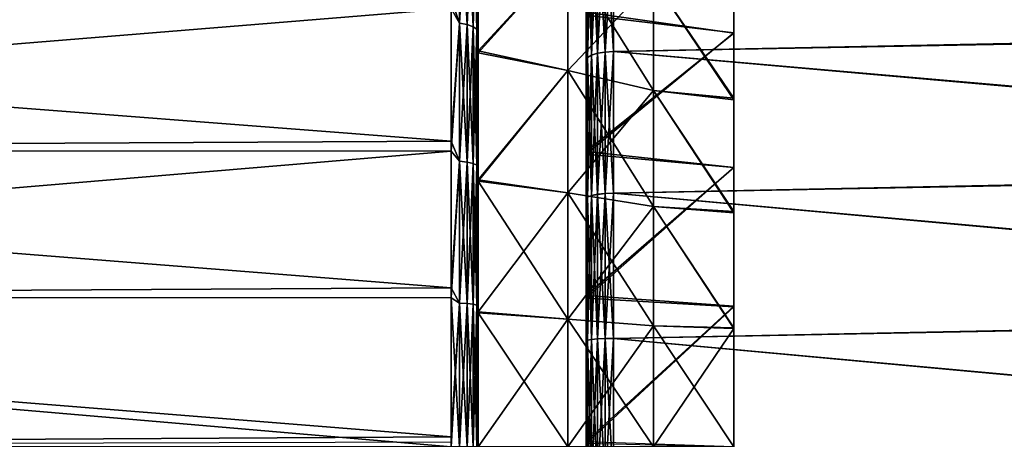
# Model space of a CAD drawing. Header units: metres. Extents: x 59 to 132, y -85 to 85.
# Tile 15 of 35: x 96 to 114, y 0 to 8. Entities that reach past the tile are written whole.
import ezdxf

# ---------------------------------------------------------------- set-up
doc = ezdxf.new("R2010")
doc.units = ezdxf.units.M
doc.layers.add('solid_21424500', color=7, linetype='CONTINUOUS')

msp = doc.modelspace()

# ---------------------------------------------------------------- linework, layer by layer
at = {"layer": 'solid_21424500'}
for points in [[(108.736504, 14.3864, 16.200062), (108.736504, 8.424644, 15.305289), (108.736504, 6.437786, 16.242321)], [(108.736504, 14.3864, 16.200062), (108.736504, 6.437786, 16.242321), (108.736504, 4.344634, 16.922398)], [(108.736504, 14.3864, 16.200062), (108.736504, 4.344634, 16.922398), (108.736504, 2.196458, 17.332869)], [(108.736504, 12.325272, 17.818939), (108.736504, 14.3864, 16.200062), (108.736504, 2.196458, 17.332869)], [(108.736504, 14.354297, -16.228565), (108.736504, 6.468956, -16.229891), (108.736504, 8.461833, -15.284655)], [(108.736504, 14.354297, -16.228565), (108.736504, 12.298341, -17.837694), (108.736504, 6.468956, -16.229891)], [(108.736504, 12.325272, 17.818939), (108.736504, 2.196458, 17.332869), (108.736504, 0, 17.471716)], [(108.736504, -12.298341, 17.837694), (108.736504, 12.325272, 17.818939), (108.736504, 0, 17.471716)], [(108.736504, -12.298341, 17.837694), (108.736504, 10.074812, 19.181723), (108.736504, 12.325272, 17.818939)], [(108.736504, 12.298341, -17.837694), (108.736504, 0, -17.471716), (108.736504, 2.207657, -17.331434)], [(108.736504, 12.298341, -17.837694), (108.736504, -12.325272, -17.818939), (108.736504, 0, -17.471716)], [(108.736504, 12.298341, -17.837694), (108.736504, 2.207657, -17.331434), (108.736504, 4.366321, -16.916761)], [(108.736504, 12.298341, -17.837694), (108.736504, 4.366321, -16.916761), (108.736504, 6.468956, -16.229891)], [(108.736504, 12.298341, -17.837694), (108.736504, -10.074812, -19.181723), (108.736504, -12.325272, -17.818939)], [(108.736504, 12.298341, -17.837694), (108.736504, 10.057593, -19.190788), (108.736504, -10.074812, -19.181723)], [(103.65406, 10.311463, -20.531813), (103.65406, 7.858143, -21.590071), (103.5, 8.135307, -21.513176)], [(103.65406, 7.858143, 21.590071), (103.65406, 10.311463, 20.531813), (103.5, 8.313634, 21.444895)], [(103.79364, 7.833867, -21.523371), (103.65406, 7.858143, -21.590071), (103.65406, 10.311463, -20.531813)], [(103.79364, 10.279608, -20.468382), (103.79364, 7.833867, -21.523371), (103.65406, 10.311463, -20.531813)], [(103.79364, 10.279608, 20.468382), (103.65406, 10.311463, 20.531813), (103.65406, 7.858143, 21.590071)], [(103.79364, 7.833867, 21.523371), (103.79364, 10.279608, 20.468382), (103.65406, 7.858143, 21.590071)], [(103.904419, 7.796014, -21.419373), (103.79364, 7.833867, -21.523371), (103.79364, 10.279608, -20.468382)], [(103.904419, 10.229938, -20.36948), (103.904419, 7.796014, -21.419373), (103.79364, 10.279608, -20.468382)], [(103.904419, 10.229938, 20.36948), (103.79364, 10.279608, 20.468382), (103.79364, 7.833867, 21.523371)], [(103.904419, 7.796014, 21.419373), (103.904419, 10.229938, 20.36948), (103.79364, 7.833867, 21.523371)], [(103.904419, 7.796014, 21.419373), (103.975525, 10.167325, 20.244808), (103.904419, 10.229938, 20.36948)], [(103.904419, 10.229938, -20.36948), (103.975525, 10.167325, -20.244808), (103.975525, 7.748298, -21.288275)], [(103.904419, 10.229938, -20.36948), (103.975525, 7.748298, -21.288275), (103.904419, 7.796014, -21.419373)], [(130.988708, 7.830913, 21.393761), (131.015579, 10.344623, 20.297642), (106.504364, 9.856913, 20.775919)], [(131.015015, 10.298287, -20.321196), (130.988342, 7.789385, -21.408918), (106.504364, 9.857169, -20.775797)], [(103.904419, 7.796014, 21.419373), (103.975525, 7.748298, 21.288275), (103.975525, 10.167325, 20.244808)], [(104, 8.130963, 20.979425), (103.975525, 10.167325, 20.244808), (103.975525, 7.748298, 21.288275)], [(104, 7.99336, -21.032206), (103.975525, 7.748298, -21.288275), (103.975525, 10.167325, -20.244808)], [(106, 8.009956, 20.918036), (108.736504, 10.074812, 19.181723), (108.736504, 7.682582, 20.258234)], [(106, 8.06446, -20.897017), (108.736504, 7.676403, -20.260729), (108.736504, 10.057593, -19.190788)], [(108.736504, -10.057593, 19.190788), (108.736504, 7.682582, 20.258234), (108.736504, 10.074812, 19.181723)], [(108.736504, -12.298341, 17.837694), (108.736504, -10.057593, 19.190788), (108.736504, 10.074812, 19.181723)], [(108.736504, 10.057593, -19.190788), (108.736504, -7.682582, -20.258234), (108.736504, -10.074812, -19.181723)], [(108.736504, 10.057593, -19.190788), (108.736504, 7.676403, -20.260729), (108.736504, -7.682582, -20.258234)], [(106.349266, 9.847236, -20.754784), (106.504364, 9.857169, -20.775797), (106.504364, 7.332766, -21.795139)], [(106.349266, 7.325061, 21.773209), (106.504364, 7.332512, 21.795225), (106.504364, 9.856913, 20.775919)], [(106.349266, 9.846919, 20.754934), (106.349266, 7.325061, 21.773209), (106.504364, 9.856913, 20.775919)], [(130.988342, 7.789385, -21.408918), (106.504364, 7.332766, -21.795139), (106.504364, 9.857169, -20.775797)], [(130.988708, 7.830913, 21.393761), (106.504364, 9.856913, 20.775919), (106.504364, 7.332512, 21.795225)], [(106.024742, 9.709466, -20.464409), (106.024742, 7.222906, -21.468475), (106, 9.554136, -20.36482)], [(106.024742, 9.709154, 20.464558), (106, 9.681117, 20.305176), (106, 7.230075, 21.301903)], [(106.024742, 7.222579, 21.468586), (106.024742, 9.709154, 20.464558), (106, 7.230075, 21.301903)], [(106, 7.230075, 21.301903), (106, 9.681117, 20.305176), (106, 8.009956, 20.918036)], [(106.096611, 7.267578, -21.601254), (106.024742, 9.709466, -20.464409), (106.096611, 9.769517, -20.590979)], [(106.096611, 9.769203, 20.591127), (106.024742, 9.709154, 20.464558), (106.024742, 7.222579, 21.468586)], [(106.096611, 9.769203, 20.591127), (106.024742, 7.222579, 21.468586), (106.096611, 7.267249, 21.601364)], [(106.096611, 7.267578, -21.601254), (106.024742, 7.222906, -21.468475), (106.024742, 9.709466, -20.464409)], [(106.096611, 9.769517, -20.590979), (106.208488, 9.817011, -20.691078), (106.208488, 7.302908, -21.706266)], [(106.096611, 7.267249, 21.601364), (106.208488, 7.302577, 21.706377), (106.208488, 9.816695, 20.691229)], [(106.096611, 9.769203, 20.591127), (106.096611, 7.267249, 21.601364), (106.208488, 9.816695, 20.691229)], [(106.096611, 7.267578, -21.601254), (106.096611, 9.769517, -20.590979), (106.208488, 7.302908, -21.706266)], [(106.208488, 9.817011, -20.691078), (106.349266, 9.847236, -20.754784), (106.349266, 7.325393, -21.773096)], [(106.208488, 7.302577, 21.706377), (106.349266, 7.325061, 21.773209), (106.349266, 9.846919, 20.754934)], [(106.208488, 9.816695, 20.691229), (106.208488, 7.302577, 21.706377), (106.349266, 9.846919, 20.754934)], [(106.208488, 7.302908, -21.706266), (106.208488, 9.817011, -20.691078), (106.349266, 7.325393, -21.773096)], [(106.349266, 7.325393, -21.773096), (106.349266, 9.847236, -20.754784), (106.504364, 7.332766, -21.795139)], [(104, 7.347619, 19.248877), (104, 9.620408, 18.218925), (104, 8.130963, 20.979425)], [(105.661659, 9.15154, 17.436804), (104, 9.620408, 18.218925), (104, 7.347619, 19.248877)], [(104, 9.58077, -18.239853), (104, 7.313177, -19.262085), (104, 7.99336, -21.032206)], [(105.661659, 9.15154, -17.436804), (104, 7.313177, -19.262085), (104, 9.58077, -18.239853)], [(106, 9.554136, -20.36482), (106, 7.0712, -21.355545), (106, 8.06446, -20.897017)], [(106.024742, 7.222906, -21.468475), (106, 7.0712, -21.355545), (106, 9.554136, -20.36482)], [(105.661659, 6.983041, -18.412766), (104, 7.313177, -19.262085), (105.661659, 9.15154, -17.436804)], [(105.661659, 9.15154, 17.436804), (104, 7.347619, 19.248877), (105.661659, 6.983041, 18.412766)], [(105.661659, 9.15154, 17.436804), (105.661659, 6.983041, 18.412766), (107.245705, 8.664774, 16.509348)], [(105.661659, 9.15154, -17.436804), (107.245705, 8.664774, -16.509348), (107.245705, 6.611616, -17.433399)], [(105.661659, 6.983041, -18.412766), (105.661659, 9.15154, -17.436804), (107.245705, 6.611616, -17.433399)], [(105.661659, 6.983041, 18.412766), (107.245705, 6.611616, 17.433399), (107.245705, 8.664774, 16.509348)], [(108.736504, 6.437786, 16.242321), (107.245705, 8.664774, 16.509348), (107.245705, 6.611616, 17.433399)], [(108.736504, 6.437786, 16.242321), (108.736504, 8.424644, 15.305289), (107.245705, 8.664774, 16.509348)], [(108.736504, 6.468956, -16.229891), (107.245705, 6.611616, -17.433399), (107.245705, 8.664774, -16.509348)], [(108.736504, 8.461833, -15.284655), (108.736504, 6.468956, -16.229891), (107.245705, 8.664774, -16.509348)], [(71.256592, 8.155912, 21.505373), (103.5, 5.675239, 22.288824), (103.5, 8.313634, 21.444895)], [(103.65406, 7.858143, 21.590071), (103.5, 8.313634, 21.444895), (103.5, 5.675239, 22.288824)], [(71.256592, 5.50426, -22.331661), (71.256592, 8.155912, -21.505373), (103.5, 8.135307, -21.513176)], [(71.256592, 8.155912, 21.505373), (71.256592, 5.50426, 22.331661), (103.5, 5.675239, 22.288824)], [(71.256592, 5.50426, -22.331661), (103.5, 8.135307, -21.513176), (103.5, 5.489997, -22.335173)], [(103.65406, 7.858143, -21.590071), (103.5, 5.489997, -22.335173), (103.5, 8.135307, -21.513176)], [(104, 5.546407, 21.805161), (104, 8.130963, 20.979425), (103.975525, 7.748298, 21.288275)], [(104, 7.347619, 19.248877), (104, 8.130963, 20.979425), (104, 5.546407, 21.805161)], [(106, 8.06446, -20.897017), (106, 5.480622, -21.718739), (108.736504, 7.676403, -20.260729)], [(106, 7.0712, -21.355545), (106, 5.480622, -21.718739), (106, 8.06446, -20.897017)], [(103.65406, 7.858143, -21.590071), (103.65406, 5.298555, -22.356361), (103.5, 5.489997, -22.335173)], [(103.65406, 5.298555, 22.356361), (103.65406, 7.858143, 21.590071), (103.5, 5.675239, 22.288824)], [(103.79364, 5.282186, -22.287294), (103.65406, 5.298555, -22.356361), (103.65406, 7.858143, -21.590071)], [(103.79364, 7.833867, -21.523371), (103.79364, 5.282186, -22.287294), (103.65406, 7.858143, -21.590071)], [(103.79364, 7.833867, 21.523371), (103.65406, 7.858143, 21.590071), (103.65406, 5.298555, 22.356361)], [(104, 7.99336, -21.032206), (104, 5.392251, -21.843702), (103.975525, 7.748298, -21.288275)], [(104, 7.313177, -19.262085), (104, 5.392251, -21.843702), (104, 7.99336, -21.032206)], [(106, 5.428738, 21.731895), (106, 8.009956, 20.918036), (108.736504, 7.682582, 20.258234)], [(106, 7.230075, 21.301903), (106, 8.009956, 20.918036), (106, 5.428738, 21.731895)], [(103.79364, 5.282186, 22.287294), (103.79364, 7.833867, 21.523371), (103.65406, 5.298555, 22.356361)], [(103.904419, 5.256663, -22.179604), (103.79364, 5.282186, -22.287294), (103.79364, 7.833867, -21.523371)], [(103.904419, 7.796014, -21.419373), (103.904419, 5.256663, -22.179604), (103.79364, 7.833867, -21.523371)], [(103.904419, 7.796014, 21.419373), (103.79364, 7.833867, 21.523371), (103.79364, 5.282186, 22.287294)], [(103.904419, 5.256663, 22.179604), (103.904419, 7.796014, 21.419373), (103.79364, 5.282186, 22.287294)], [(103.904419, 5.256663, 22.179604), (103.975525, 7.748298, 21.288275), (103.904419, 7.796014, 21.419373)], [(103.904419, 7.796014, -21.419373), (103.975525, 7.748298, -21.288275), (103.975525, 5.224489, -22.043854)], [(103.904419, 7.796014, -21.419373), (103.975525, 5.224489, -22.043854), (103.904419, 5.256663, -22.179604)], [(103.904419, 5.256663, 22.179604), (103.975525, 5.224489, 22.043854), (103.975525, 7.748298, 21.288275)], [(104, 5.546407, 21.805161), (103.975525, 7.748298, 21.288275), (103.975525, 5.224489, 22.043854)], [(104, 5.392251, -21.843702), (103.975525, 5.224489, -22.043854), (103.975525, 7.748298, -21.288275)], [(106, 5.428738, 21.731895), (108.736504, 7.682582, 20.258234), (108.736504, 5.181987, 21.03776)], [(106, 5.480622, -21.718739), (108.736504, 5.185718, -21.036776), (108.736504, 7.676403, -20.260729)], [(130.968704, 5.205945, 22.179321), (130.988708, 7.830913, 21.393761), (106.504364, 7.332512, 21.795225)], [(130.988342, 7.789385, -21.408918), (130.968506, 5.172743, -22.18709), (106.504364, 7.332766, -21.795139)], [(108.736504, -5.185718, 21.036776), (108.736504, 5.181987, 21.03776), (108.736504, 7.682582, 20.258234)], [(108.736504, -7.676403, 20.260729), (108.736504, -5.185718, 21.036776), (108.736504, 7.682582, 20.258234)], [(108.736504, -10.057593, 19.190788), (108.736504, -7.676403, 20.260729), (108.736504, 7.682582, 20.258234)], [(108.736504, 7.676403, -20.260729), (108.736504, 5.185718, -21.036776), (108.736504, -7.682582, -20.258234)], [(104, 4.954114, 19.998957), (104, 7.347619, 19.248877), (104, 5.546407, 21.805161)], [(105.661659, 6.983041, 18.412766), (104, 7.347619, 19.248877), (104, 4.954114, 19.998957)], [(104, 7.313177, -19.262085), (104, 4.929056, -20.005152), (104, 5.392251, -21.843702)], [(105.661659, 6.983041, -18.412766), (104, 4.929056, -20.005152), (104, 7.313177, -19.262085)], [(106.096611, 7.267578, -21.601254), (106.208488, 7.302908, -21.706266), (106.208488, 4.686449, -22.417217)], [(106.096611, 4.663436, 22.308838), (106.208488, 4.686107, 22.41729), (106.208488, 7.302577, 21.706377)], [(106.096611, 7.267249, 21.601364), (106.096611, 4.663436, 22.308838), (106.208488, 7.302577, 21.706377)], [(106.208488, 7.302908, -21.706266), (106.349266, 7.325393, -21.773096), (106.349266, 4.700878, -22.486238)], [(106.208488, 4.686107, 22.41729), (106.349266, 4.700535, 22.486309), (106.349266, 7.325061, 21.773209)], [(106.208488, 7.302577, 21.706377), (106.208488, 4.686107, 22.41729), (106.349266, 7.325061, 21.773209)], [(106.208488, 4.686449, -22.417217), (106.208488, 7.302908, -21.706266), (106.349266, 4.700878, -22.486238)], [(106.349266, 7.325393, -21.773096), (106.504364, 7.332766, -21.795139), (106.504364, 4.705585, -22.508999)], [(106.349266, 4.700535, 22.486309), (106.504364, 4.70534, 22.50905), (106.504364, 7.332512, 21.795225)], [(106.349266, 7.325061, 21.773209), (106.349266, 4.700535, 22.486309), (106.504364, 7.332512, 21.795225)], [(106.349266, 4.700878, -22.486238), (106.349266, 7.325393, -21.773096), (106.504364, 4.705585, -22.508999)], [(130.968506, 5.172743, -22.18709), (106.504364, 4.705585, -22.508999), (106.504364, 7.332766, -21.795139)], [(130.968704, 5.205945, 22.179321), (106.504364, 7.332512, 21.795225), (106.504364, 4.70534, 22.50905)], [(106, 4.67296, 22.004587), (106, 7.230075, 21.301903), (106, 5.428738, 21.731895)], [(106.024742, 7.222579, 21.468586), (106, 7.230075, 21.301903), (106, 4.67296, 22.004587)], [(106.024742, 7.222906, -21.468475), (106.024742, 4.635109, -22.171638), (106, 7.0712, -21.355545)], [(106.024742, 4.634771, 22.171709), (106.024742, 7.222579, 21.468586), (106, 4.67296, 22.004587)], [(106.096611, 4.663777, -22.308765), (106.024742, 7.222906, -21.468475), (106.096611, 7.267578, -21.601254)], [(106.096611, 7.267249, 21.601364), (106.024742, 7.222579, 21.468586), (106.024742, 4.634771, 22.171709)], [(106.096611, 7.267249, 21.601364), (106.024742, 4.634771, 22.171709), (106.096611, 4.663436, 22.308838)], [(106.096611, 4.663777, -22.308765), (106.024742, 4.635109, -22.171638), (106.024742, 7.222906, -21.468475)], [(106.096611, 4.663777, -22.308765), (106.096611, 7.267578, -21.601254), (106.208488, 4.686449, -22.417217)], [(105.661659, 4.712713, -19.120228), (104, 4.929056, -20.005152), (105.661659, 6.983041, -18.412766)], [(105.661659, 6.983041, 18.412766), (104, 4.954114, 19.998957), (105.661659, 4.712713, 19.120228)], [(105.661659, 6.983041, 18.412766), (105.661659, 4.712713, 19.120228), (107.245705, 6.611616, 17.433399)], [(105.661659, 6.983041, -18.412766), (107.245705, 6.611616, -17.433399), (107.245705, 4.462046, -18.103231)], [(105.661659, 4.712713, -19.120228), (105.661659, 6.983041, -18.412766), (107.245705, 4.462046, -18.103231)], [(106, 7.0712, -21.355545), (106, 4.493934, -22.042191), (106, 5.480622, -21.718739)], [(106.024742, 4.635109, -22.171638), (106, 4.493934, -22.042191), (106, 7.0712, -21.355545)], [(105.661659, 4.712713, 19.120228), (107.245705, 4.462046, 18.103231), (107.245705, 6.611616, 17.433399)], [(108.736504, 4.344634, 16.922398), (107.245705, 6.611616, 17.433399), (107.245705, 4.462046, 18.103231)], [(108.736504, 4.344634, 16.922398), (108.736504, 6.437786, 16.242321), (107.245705, 6.611616, 17.433399)], [(108.736504, 4.366321, -16.916761), (107.245705, 4.462046, -18.103231), (107.245705, 6.611616, -17.433399)], [(108.736504, 6.468956, -16.229891), (108.736504, 4.366321, -16.916761), (107.245705, 6.611616, -17.433399)], [(71.256592, 5.50426, 22.331661), (103.5, 2.954523, 22.809444), (103.5, 5.675239, 22.288824)], [(103.65406, 5.298555, 22.356361), (103.5, 5.675239, 22.288824), (103.5, 2.954523, 22.809444)], [(71.256592, 2.772344, -22.832304), (71.256592, 5.50426, -22.331661), (103.5, 5.489997, -22.335173)], [(71.256592, 5.50426, 22.331661), (71.256592, 2.772344, 22.832304), (103.5, 2.954523, 22.809444)], [(71.256592, 2.772344, -22.832304), (103.5, 5.489997, -22.335173), (103.5, 2.765053, -22.833189)], [(103.65406, 5.298555, -22.356361), (103.5, 2.765053, -22.833189), (103.5, 5.489997, -22.335173)], [(104, 2.89292, 22.313013), (104, 5.546407, 21.805161), (103.975525, 5.224489, 22.043854)], [(104, 4.954114, 19.998957), (104, 5.546407, 21.805161), (104, 2.89292, 22.313013)], [(106, 5.480622, -21.718739), (106, 2.807757, -22.223089), (108.736504, 5.185718, -21.036776)], [(106, 4.493934, -22.042191), (106, 2.807757, -22.223089), (106, 5.480622, -21.718739)], [(103.65406, 5.298555, -22.356361), (103.65406, 2.667313, -22.82032), (103.5, 2.765053, -22.833189)], [(103.65406, 2.667313, 22.82032), (103.65406, 5.298555, 22.356361), (103.5, 2.954523, 22.809444)], [(103.79364, 2.659073, -22.749819), (103.65406, 2.667313, -22.82032), (103.65406, 5.298555, -22.356361)], [(103.79364, 5.282186, -22.287294), (103.79364, 2.659073, -22.749819), (103.65406, 5.298555, -22.356361)], [(103.79364, 5.282186, 22.287294), (103.65406, 5.298555, 22.356361), (103.65406, 2.667313, 22.82032)], [(104, 5.392251, -21.843702), (104, 2.724599, -22.334095), (103.975525, 5.224489, -22.043854)], [(104, 4.929056, -20.005152), (104, 2.724599, -22.334095), (104, 5.392251, -21.843702)], [(106, 2.762359, 22.22883), (106, 5.428738, 21.731895), (108.736504, 5.181987, 21.03776)], [(106, 4.67296, 22.004587), (106, 5.428738, 21.731895), (106, 2.762359, 22.22883)], [(103.79364, 2.659073, 22.749819), (103.79364, 5.282186, 22.287294), (103.65406, 2.667313, 22.82032)], [(103.904419, 2.646224, -22.639894), (103.79364, 2.659073, -22.749819), (103.79364, 5.282186, -22.287294)], [(103.904419, 5.256663, -22.179604), (103.904419, 2.646224, -22.639894), (103.79364, 5.282186, -22.287294)], [(103.904419, 5.256663, 22.179604), (103.79364, 5.282186, 22.287294), (103.79364, 2.659073, 22.749819)], [(103.904419, 2.646224, 22.639894), (103.904419, 5.256663, 22.179604), (103.79364, 2.659073, 22.749819)], [(103.904419, 2.646224, 22.639894), (103.975525, 5.224489, 22.043854), (103.904419, 5.256663, 22.179604)], [(103.904419, 5.256663, -22.179604), (103.975525, 5.224489, -22.043854), (103.975525, 2.630028, -22.501328)], [(103.904419, 5.256663, -22.179604), (103.975525, 2.630028, -22.501328), (103.904419, 2.646224, -22.639894)], [(103.904419, 2.646224, 22.639894), (103.975525, 2.630028, 22.501328), (103.975525, 5.224489, 22.043854)], [(104, 2.89292, 22.313013), (103.975525, 5.224489, 22.043854), (103.975525, 2.630028, 22.501328)], [(104, 2.724599, -22.334095), (103.975525, 2.630028, -22.501328), (103.975525, 5.224489, -22.043854)], [(106, 2.807757, -22.223089), (108.736504, 2.612678, -21.508501), (108.736504, 5.185718, -21.036776)], [(106, 2.762359, 22.22883), (108.736504, 5.181987, 21.03776), (108.736504, 2.602266, 21.509672)], [(130.956573, 2.507928, 22.643747), (130.968704, 5.205945, 22.179321), (106.504364, 4.70534, 22.50905)], [(130.968506, 5.172743, -22.18709), (130.956497, 2.482831, -22.646513), (106.504364, 4.705585, -22.508999)], [(108.736504, 5.185718, -21.036776), (108.736504, -5.181987, -21.03776), (108.736504, -7.682582, -20.258234)], [(108.736504, 5.185718, -21.036776), (108.736504, 2.612678, -21.508501), (108.736504, -5.181987, -21.03776)], [(108.736504, -2.612678, 21.508501), (108.736504, 2.602266, 21.509672), (108.736504, 5.181987, 21.03776)], [(108.736504, -5.185718, 21.036776), (108.736504, -2.612678, 21.508501), (108.736504, 5.181987, 21.03776)], [(104, 2.504556, 20.450762), (104, 4.954114, 19.998957), (104, 2.89292, 22.313013)], [(105.661659, 4.712713, 19.120228), (104, 4.954114, 19.998957), (104, 2.504556, 20.450762)], [(104, 4.929056, -20.005152), (104, 2.490989, -20.452543), (104, 2.724599, -22.334095)], [(105.661659, 2.373663, -19.548876), (104, 2.490989, -20.452543), (104, 4.929056, -20.005152)], [(105.661659, 2.373663, -19.548876), (104, 4.929056, -20.005152), (105.661659, 4.712713, -19.120228)], [(105.661659, 4.712713, 19.120228), (104, 2.504556, 20.450762), (105.661659, 2.373663, 19.548876)], [(105.661659, 4.712713, 19.120228), (105.661659, 2.373663, 19.548876), (107.245705, 4.462046, 18.103231)], [(105.661659, 4.712713, -19.120228), (107.245705, 4.462046, -18.103231), (107.245705, 2.247409, -18.509079)], [(105.661659, 2.373663, -19.548876), (105.661659, 4.712713, -19.120228), (107.245705, 2.247409, -18.509079)], [(106, 2.059585, 22.400526), (106, 4.67296, 22.004587), (106, 2.762359, 22.22883)], [(106.024742, 4.634771, 22.171709), (106, 4.67296, 22.004587), (106, 2.059585, 22.400526)], [(106.024742, 4.635109, -22.171638), (106.024742, 1.982347, -22.564045), (106, 4.493934, -22.042191)], [(106.024742, 1.982003, 22.564075), (106.024742, 4.634771, 22.171709), (106, 2.059585, 22.400526)], [(106.096611, 1.994608, -22.703598), (106.024742, 4.635109, -22.171638), (106.096611, 4.663777, -22.308765)], [(106.096611, 4.663436, 22.308838), (106.024742, 4.634771, 22.171709), (106.024742, 1.982003, 22.564075)], [(106.096611, 4.663436, 22.308838), (106.024742, 1.982003, 22.564075), (106.096611, 1.994262, 22.703629)], [(106.096611, 1.994608, -22.703598), (106.024742, 1.982347, -22.564045), (106.024742, 4.635109, -22.171638)], [(106.096611, 4.663777, -22.308765), (106.208488, 4.686449, -22.417217), (106.208488, 2.004304, -22.813969)], [(106.096611, 1.994262, 22.703629), (106.208488, 2.003956, 22.813999), (106.208488, 4.686107, 22.41729)], [(106.096611, 4.663436, 22.308838), (106.096611, 1.994262, 22.703629), (106.208488, 4.686107, 22.41729)], [(106.096611, 1.994608, -22.703598), (106.096611, 4.663777, -22.308765), (106.208488, 2.004304, -22.813969)], [(106.208488, 4.686449, -22.417217), (106.349266, 4.700878, -22.486238), (106.349266, 2.010475, -22.884211)], [(106.208488, 2.003956, 22.813999), (106.349266, 2.010126, 22.884241), (106.349266, 4.700535, 22.486309)], [(106.208488, 4.686107, 22.41729), (106.208488, 2.003956, 22.813999), (106.349266, 4.700535, 22.486309)], [(106.208488, 2.004304, -22.813969), (106.208488, 4.686449, -22.417217), (106.349266, 2.010475, -22.884211)], [(106.349266, 4.700878, -22.486238), (106.504364, 4.705585, -22.508999), (106.504364, 2.012451, -22.90737)], [(106.349266, 2.010126, 22.884241), (106.504364, 2.012218, 22.907391), (106.504364, 4.70534, 22.50905)], [(106.349266, 4.700535, 22.486309), (106.349266, 2.010126, 22.884241), (106.504364, 4.70534, 22.50905)], [(106.349266, 2.010475, -22.884211), (106.349266, 4.700878, -22.486238), (106.504364, 2.012451, -22.90737)], [(130.956497, 2.482831, -22.646513), (106.504364, 2.012451, -22.90737), (106.504364, 4.705585, -22.508999)], [(130.956573, 2.507928, 22.643747), (106.504364, 4.70534, 22.50905), (106.504364, 2.012218, 22.907391)], [(105.661659, 2.373663, 19.548876), (107.245705, 2.247409, 18.509079), (107.245705, 4.462046, 18.103231)], [(106, 4.493934, -22.042191), (106, 1.85112, -22.418625), (106, 2.807757, -22.223089)], [(106.024742, 1.982347, -22.564045), (106, 1.85112, -22.418625), (106, 4.493934, -22.042191)], [(108.736504, 2.196458, 17.332869), (107.245705, 4.462046, 18.103231), (107.245705, 2.247409, 18.509079)], [(108.736504, 2.196458, 17.332869), (108.736504, 4.344634, 16.922398), (107.245705, 4.462046, 18.103231)], [(108.736504, 2.207657, -17.331434), (107.245705, 2.247409, -18.509079), (107.245705, 4.462046, -18.103231)], [(108.736504, 4.366321, -16.916761), (108.736504, 2.207657, -17.331434), (107.245705, 4.462046, -18.103231)], [(71.256592, 2.772344, 22.832304), (103.5, 0.190951, 22.999207), (103.5, 2.954523, 22.809444)], [(103.65406, 2.667313, 22.82032), (103.5, 2.954523, 22.809444), (103.5, 0.190951, 22.999207)], [(71.256592, 2.772344, 22.832304), (71.256592, 0, 23), (103.5, 0.190951, 22.999207)], [(71.256592, 2.772344, -22.832304), (103.5, 0, -23), (71.256592, 0, -23)], [(71.256592, 2.772344, -22.832304), (103.5, 2.765053, -22.833189), (103.5, 0, -23)], [(103.65406, 0, -22.975674), (103.5, 0, -23), (103.5, 2.765053, -22.833189)], [(103.65406, 2.667313, -22.82032), (103.65406, 0, -22.975674), (103.5, 2.765053, -22.833189)], [(104, 2.89292, 22.313013), (103.975525, 2.630028, 22.501328), (104, 0.181483, 22.49976)], [(104, 2.504556, 20.450762), (104, 2.89292, 22.313013), (104, 0.181483, 22.49976)], [(106, 2.807757, -22.223089), (106, 0.103065, -22.399103), (108.736504, 2.612678, -21.508501)], [(106, 1.85112, -22.418625), (106, 0.103065, -22.399103), (106, 2.807757, -22.223089)], [(106, 0.06335, 22.399336), (106, 2.762359, 22.22883), (108.736504, 2.602266, 21.509672)], [(106, 2.059585, 22.400526), (106, 2.762359, 22.22883), (106, 0.06335, 22.399336)], [(103.65406, 2.667313, 22.82032), (103.5, 0.095476, 22.999802), (103.5, 0, 23)], [(103.65406, 0, 22.975674), (103.65406, 2.667313, 22.82032), (103.5, 0, 23)], [(103.65406, 2.667313, 22.82032), (103.5, 0.190951, 22.999207), (103.5, 0.095476, 22.999802)], [(103.79364, 0, -22.904694), (103.65406, 0, -22.975674), (103.65406, 2.667313, -22.82032)], [(103.79364, 2.659073, -22.749819), (103.79364, 0, -22.904694), (103.65406, 2.667313, -22.82032)], [(103.79364, 2.659073, 22.749819), (103.65406, 2.667313, 22.82032), (103.65406, 0, 22.975674)], [(103.79364, 2.659073, 22.749819), (103.65406, 0, 22.975674), (103.79364, 0, 22.904694)], [(103.904419, 2.646224, 22.639894), (103.79364, 2.659073, 22.749819), (103.79364, 0, 22.904694)], [(103.904419, 0, -22.79402), (103.79364, 0, -22.904694), (103.79364, 2.659073, -22.749819)], [(103.904419, 2.646224, -22.639894), (103.904419, 0, -22.79402), (103.79364, 2.659073, -22.749819)], [(103.904419, 2.646224, 22.639894), (103.79364, 0, 22.904694), (103.904419, 0, 22.79402)], [(103.904419, 2.646224, 22.639894), (103.904419, 0, 22.79402), (103.975525, 2.630028, 22.501328)], [(103.904419, 2.646224, -22.639894), (103.975525, 2.630028, -22.501328), (103.975525, 0, -22.654509)], [(103.904419, 2.646224, -22.639894), (103.975525, 0, -22.654509), (103.904419, 0, -22.79402)], [(103.904419, 0, 22.79402), (103.975525, 0, 22.654509), (103.975525, 2.630028, 22.501328)], [(104, 2.724599, -22.334095), (104, 0.00232, -22.499784), (103.975525, 2.630028, -22.501328)], [(103.975525, 2.630028, 22.501328), (103.975525, 0, 22.654509), (104, 0.181483, 22.49976)], [(104, 0.00232, -22.499784), (103.975525, 0, -22.654509), (103.975525, 2.630028, -22.501328)], [(104, 2.490989, -20.452543), (104, 0.00232, -22.499784), (104, 2.724599, -22.334095)], [(106, 0.103065, -22.399103), (108.736504, 0.006306, -21.666183), (108.736504, 2.612678, -21.508501)], [(106, 0.06335, 22.399336), (108.736504, 2.602266, 21.509672), (108.736504, -0.006306, 21.666183)], [(108.736504, 2.612678, -21.508501), (108.736504, -2.602266, -21.509672), (108.736504, -5.181987, -21.03776)], [(108.736504, 2.612678, -21.508501), (108.736504, 0.006306, -21.666183), (108.736504, -2.602266, -21.509672)], [(108.736504, -2.612678, 21.508501), (108.736504, -0.006306, 21.666183), (108.736504, 2.602266, 21.509672)], [(104, 2.504556, 20.450762), (104, 0.181483, 22.49976), (104, 0.093894, 22.49976)], [(104, 0, 20.603952), (104, 2.504556, 20.450762), (104, 0.093894, 22.49976)], [(105.661659, 2.373663, 19.548876), (104, 2.504556, 20.450762), (104, 0, 20.603952)], [(104, 2.490989, -20.452543), (104, 0, -20.603952), (104, 0.00232, -22.499784)], [(105.661659, 0, -19.692455), (104, 0, -20.603952), (104, 2.490989, -20.452543)], [(105.661659, 0, -19.692455), (104, 2.490989, -20.452543), (105.661659, 2.373663, -19.548876)], [(105.661659, 2.373663, 19.548876), (104, 0, 20.603952), (105.661659, 0, 19.692455)], [(105.661659, 2.373663, 19.548876), (105.661659, 0, 19.692455), (107.245705, 2.247409, 18.509079)], [(105.661659, 2.373663, -19.548876), (107.245705, 2.247409, -18.509079), (107.245705, 0, -18.645023)], [(105.661659, 0, -19.692455), (105.661659, 2.373663, -19.548876), (107.245705, 0, -18.645023)], [(130.952866, -0.223223, 22.781147), (130.956573, 2.507928, 22.643747), (106.504364, 2.012218, 22.907391)], [(130.956497, 2.482831, -22.646513), (130.952866, -0.242492, -22.780949), (106.504364, 2.012451, -22.90737)], [(105.661659, 0, 19.692455), (107.245705, 0, 18.645023), (107.245705, 2.247409, 18.509079)], [(108.736504, 2.196458, 17.332869), (107.245705, 2.247409, 18.509079), (107.245705, 0, 18.645023)], [(108.736504, 0, -17.471716), (107.245705, 0, -18.645023), (107.245705, 2.247409, -18.509079)], [(108.736504, 2.207657, -17.331434), (108.736504, 0, -17.471716), (107.245705, 2.247409, -18.509079)], [(108.736504, 2.196458, 17.332869), (107.245705, 0, 18.645023), (108.736504, 0, 17.471716)], [(106, -0.584656, 22.487967), (106, 2.059585, 22.400526), (106, 0.06335, 22.399336)], [(106.024742, 1.982003, 22.564075), (106, 2.059585, 22.400526), (106, -0.584656, 22.487967)], [(106.208488, 2.004304, -22.813969), (106.349266, 2.010475, -22.884211), (106.349266, -0.708106, -22.961439)], [(106.208488, -0.706282, 22.890951), (106.349266, -0.708456, 22.96143), (106.349266, 2.010126, 22.884241)], [(106.208488, 2.003956, 22.813999), (106.208488, -0.706282, 22.890951), (106.349266, 2.010126, 22.884241)], [(106.349266, 2.010475, -22.884211), (106.504364, 2.012451, -22.90737), (106.504364, -0.708889, -22.984669)], [(106.349266, -0.708456, 22.96143), (106.504364, -0.709107, 22.984663), (106.504364, 2.012218, 22.907391)], [(106.349266, 2.010126, 22.884241), (106.349266, -0.708456, 22.96143), (106.504364, 2.012218, 22.907391)], [(106.349266, -0.708106, -22.961439), (106.349266, 2.010475, -22.884211), (106.504364, -0.708889, -22.984669)], [(130.952866, -0.242492, -22.780949), (106.504364, -0.708889, -22.984669), (106.504364, 2.012451, -22.90737)], [(130.952866, -0.223223, 22.781147), (106.504364, 2.012218, 22.907391), (106.504364, -0.709107, 22.984663)], [(106.024742, 1.982347, -22.564045), (106.024742, -0.698199, -22.640192), (106, 1.85112, -22.418625)], [(106.024742, -0.698545, 22.640182), (106.024742, 1.982003, 22.564075), (106, -0.584656, 22.487967)], [(106, 1.85112, -22.418625), (106, -0.817205, -22.480452), (106, 0.103065, -22.399103)], [(106.024742, -0.698199, -22.640192), (106, -0.817205, -22.480452), (106, 1.85112, -22.418625)], [(106.096611, -0.702518, -22.780218), (106.024742, 1.982347, -22.564045), (106.096611, 1.994608, -22.703598)], [(106.096611, 1.994262, 22.703629), (106.024742, 1.982003, 22.564075), (106.024742, -0.698545, 22.640182)], [(106.096611, 1.994262, 22.703629), (106.024742, -0.698545, 22.640182), (106.096611, -0.702865, 22.780207)], [(106.096611, -0.702518, -22.780218), (106.024742, -0.698199, -22.640192), (106.024742, 1.982347, -22.564045)], [(106.096611, 1.994608, -22.703598), (106.208488, 2.004304, -22.813969), (106.208488, -0.705933, -22.890961)], [(106.096611, -0.702865, 22.780207), (106.208488, -0.706282, 22.890951), (106.208488, 2.003956, 22.813999)], [(106.096611, 1.994262, 22.703629), (106.096611, -0.702865, 22.780207), (106.208488, 2.003956, 22.813999)], [(106.096611, -0.702518, -22.780218), (106.096611, 1.994608, -22.703598), (106.208488, -0.705933, -22.890961)], [(106.208488, -0.705933, -22.890961), (106.208488, 2.004304, -22.813969), (106.349266, -0.708106, -22.961439)], [(103.5, 0.095476, 22.999802), (103.5, 0.190951, 22.999207), (71.256592, 0, 23)], [(103.975525, 0, 22.654509), (104, 0.093894, 22.49976), (104, 0.181483, 22.49976)]]:
    msp.add_3dface(points, dxfattribs=at)

doc.saveas('drawing.dxf')
